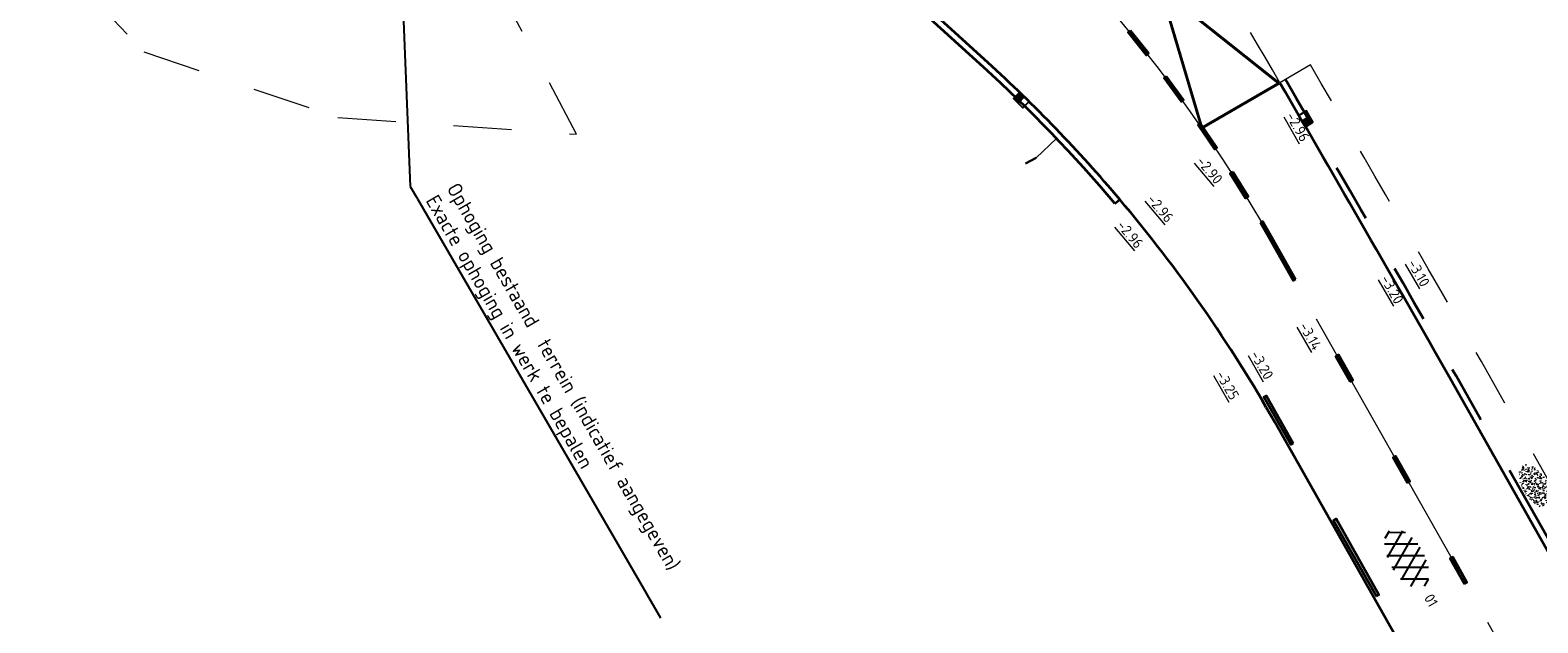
# Model space of a CAD drawing. Header units: metres. Extents: x 111691 to 117439, y 474133 to 478789.
# Tile 97 of 127: x 114199 to 114251, y 476741 to 476761. Entities that reach past the tile are written whole.
import ezdxf
from ezdxf import colors
from ezdxf.entities.mleader import LeaderData, LeaderLine
from ezdxf.enums import TextEntityAlignment as Align
from ezdxf.math import Vec2, Vec3

# ---------------------------------------------------------------- set-up
doc = ezdxf.new("R2010")
doc.units = ezdxf.units.M
for name, pattern in [('AM-AS', [16, 10, -2, 2, -2]), ('VH-RWSBAND', [24, 10, -2, 2, -2, 2, -2, 2, -2]), ('XX-HIDDEN', [4, 2, -2])]:
    doc.linetypes.add(name, pattern=pattern)
doc.layers.add('N-WE-AM-AS_WEG-G', color=10, linetype='AM-AS', lineweight=18, plot=False)
for name, color, linetype, lineweight in [('N-WE-GR-GRAS-S', 60, 'Continuous', 25), ('N-WE-KW-KUNSTWERK_KEERCONSTRUCTIE-G', 5, 'Continuous', 30), ('N-WE-RI-HWA_KOLK-S', 150, 'Continuous', 25), ('N-WE-VH-HOOGTELABEL-T18', 2, 'Continuous', 18), ('N-WE-VH-KANTOPSLUITING_TROTTOIRBAND_RWS_110 220-G', 210, 'VH-RWSBAND', 35), ('N-WE-VH-KANTOPSLUITING_VOORKANTBAND-G', 7, 'Continuous', 35), ('N-WE-VH-KANTVERHARDING-G', 1, 'Continuous', 35), ('N-WE-VH-MATERIAALGRENS-G', 7, 'XX-HIDDEN', 18), ('N-WE-VH-VERHARDING_ASFALT-S', 7, 'Continuous', 25), ('N-WE-VW-MARKERING-G', 7, 'Continuous', 35), ('N-WE-VW-MARKERING_LANGS_STREEP_GETROKKEN_010-G', 7, 'Continuous', 25), ('X-XX-AL-AANPIJLING-T25', 7, 'Continuous', 25)]:
    doc.layers.add(name, color=color, linetype=linetype, lineweight=lineweight)
for name, color, linetype in [('N-WE-VW-MARKERING_LANGS_STREEP_11_010-A', 7, 'Continuous'), ('N-WE-VW-MARKERING_LANGS_STREEP_13_010-A', 7, 'Continuous'), ('N-WE-VW-MARKERING_LANGS_STREEP_33_010-A', 7, 'Continuous')]:
    doc.layers.add(name, color=color, linetype=linetype)
doc.styles.add('NLCS-ISO', font='NLCS-ISO.ttf')
doc.styles.add('NLCS-ISO-ANNOTATIEF-T25', font='NLCS-ISO.ttf', dxfattribs={"height": 2.5})
doc.styles.add('NLCS-ISO-M200-T18', font='NLCS-ISO.ttf', dxfattribs={"height": 0.36})

# ---------------------------------------------------------------- blocks, each defined once
blk = doc.blocks.new('SVH-ASFALT-SO')
at = {"ltscale": 0.1}
for p, q in [((-1.91, 0.69), (0.95, 5.64)), ((2.75, -0.22), (-0.47, 5.37)), ((0, 0), (3.27, 5.66)), ((4.87, 0.12), (1.65, 5.7)), ((2.18, -0.23), (5.32, 5.22)), ((6.7, 0.95), (4.04, 5.55)), ((-3.36, 2.17), (-1.83, 4.83)), ((0.36, -0.07), (-2.31, 4.55)), ((4.66, 0.07), (7.07, 4.25)), ((7.83, 2.99), (7.15, 4.18)), ((-2.72, 1.26), (-3.45, 2.54))]:
    blk.add_line(p, q, dxfattribs=at)
at = {"style": 'NLCS-ISO'}
blk.add_attdef('KLEUR', text='', height=1.8, dxfattribs=at).set_placement((9.49, 2.74), align=Align.MIDDLE_LEFT)
at = {"style": 'NLCS-ISO', "flags": 1}
blk.add_attdef('FUNCTIE', text='', height=1.8, dxfattribs=at).set_placement((0.12, -3.58), align=Align.MIDDLE_CENTER)
blk = doc.blocks.new('SGR-GRAS_01-SO')
at = {"ltscale": 0.1}
for p, q in [((-1.96, -0.07), (-1.98, 0)), ((-1.93, 0.19), (-1.93, 0.24)), ((-1.89, 0.24), (-1.92, 0.25)), ((-1.67, 0.02), (-1.6, 0.04)), ((-1.6, 0.24), (-1.65, 0.29)), ((-1.53, 0.32), (-1.6, 0.35)), ((-1.45, 0.64), (-1.52, 0.66)), ((-1.52, 0.19), (-1.44, 0.19)), ((-1.47, 0.58), (-1.48, 0.65)), ((-1.43, 0.48), (-1.35, 0.5)), ((-1.36, 0.21), (-1.43, 0.23)), ((-1.42, 0.13), (-1.36, 0.17)), ((-1.38, 0.11), (-1.32, 0.16)), ((-1.37, 0.01), (-1.38, 0.08)), ((-1.33, 0.11), (-1.33, 0.19)), ((-1.3, 0.76), (-1.32, 0.77)), ((-1.28, 0.68), (-1.28, 0.76)), ((-1.17, 0.39), (-1.23, 0.43)), ((-1.17, 0.24), (-1.22, 0.29)), ((-1.15, 0.65), (-1.21, 0.7)), ((-1.11, 0.17), (-1.04, 0.19)), ((-1.03, 0.03), (-1.1, 0.07)), ((-0.94, 0.84), (-1, 0.88)), ((-0.97, 0.51), (-0.92, 0.57)), ((-0.89, 0.5), (-0.97, 0.52)), ((-0.94, 0.19), (-0.87, 0.19)), ((-0.92, 0.42), (-0.86, 0.46)), ((-0.89, 0.81), (-0.82, 0.81)), ((-0.87, 0.66), (-0.89, 0.73)), ((-0.8, 0.06), (-0.88, 0.08)), ((-0.87, 0.62), (-0.8, 0.64)), ((-0.8, 0.47), (-0.87, 0.51)), ((-0.75, 0.24), (-0.8, 0.29)), ((-0.77, 0.09), (-0.79, 0.16)), ((-0.73, 0.65), (-0.78, 0.7)), ((-0.74, 0.03), (-0.73, 0.11)), ((-0.67, 0.11), (-0.73, 0.14)), ((-0.69, 0.61), (-0.68, 0.68)), ((-0.58, 0.92), (-0.64, 0.96)), ((-0.56, 0.92), (-0.51, 0.97)), ((-0.56, 0.32), (-0.48, 0.34)), ((-0.44, 0.55), (-0.51, 0.59)), ((-0.43, 0.78), (-0.5, 0.8)), ((-0.42, 0.71), (-0.36, 0.74)), ((-0.34, 0.35), (-0.41, 0.37)), ((-0.32, 0.24), (-0.38, 0.29)), ((-0.31, 0.19), (-0.37, 0.22)), ((-0.37, 0.19), (-0.29, 0.19)), ((-0.31, 0.65), (-0.36, 0.7)), ((-0.32, 0.81), (-0.24, 0.81)), ((-0.32, 0.77), (-0.24, 0.79)), ((-0.28, 0.73), (-0.29, 0.81)), ((-0.21, 1), (-0.27, 1.03)), ((-0.24, 0.02), (-0.17, 0.04)), ((-0.18, 0.17), (-0.19, 0.24)), ((-0.08, 0.63), (-0.14, 0.67)), ((-0.14, -0.04), (-0.14, 0.03)), ((-0.09, 0.53), (-0.09, 0.6)), ((-0.08, 0.16), (-0.03, 0.21)), ((-0.07, 0.19), (0, 0.23)), ((0.06, 0.27), (-0.01, 0.3)), ((0, 0.47), (0.07, 0.49)), ((0.1, 0.24), (0.05, 0.29)), ((0.13, 0.64), (0.06, 0.66)), ((0.07, 0.99), (0.14, 1.03)), ((0.12, 0.65), (0.07, 0.7)), ((0.22, 0.2), (0.15, 0.22)), ((0.21, 0.19), (0.28, 0.19)), ((0.29, 0.71), (0.22, 0.75)), ((0.24, 0.92), (0.31, 0.94)), ((0.26, 0.81), (0.33, 0.81)), ((0.32, 0.81), (0.3, 0.89)), ((0.31, 0.17), (0.39, 0.19)), ((0.32, 0.57), (0.38, 0.62)), ((0.42, 0.34), (0.36, 0.38)), ((0.42, 0.25), (0.4, 0.32)), ((0.43, 0.48), (0.49, 0.51)), ((0.53, 0.24), (0.47, 0.29)), ((0.54, 0.65), (0.49, 0.7)), ((0.56, -0.02), (0.49, 0.02)), ((0.5, 0.45), (0.51, 0.53)), ((0.59, 0.93), (0.52, 0.94)), ((0.55, 0.62), (0.63, 0.64)), ((0.65, 0.79), (0.58, 0.83)), ((0.68, 0.49), (0.61, 0.51)), ((0.77, 0.05), (0.7, 0.07)), ((0.78, 0.42), (0.72, 0.46)), ((0.78, 0.19), (0.86, 0.19)), ((0.83, 0.81), (0.91, 0.81)), ((0.92, 0.06), (0.85, 0.09)), ((0.87, 0.31), (0.94, 0.33)), ((0.95, 0.24), (0.9, 0.29)), ((0.91, 0.89), (0.91, 0.92)), ((0.97, 0.65), (0.91, 0.7)), ((0.93, 0.76), (0.99, 0.8)), ((1.01, 0.87), (0.95, 0.91)), ((1.01, 0.33), (1, 0.4)), ((1.15, 0.78), (1.08, 0.8)), ((1.15, 0.5), (1.08, 0.54)), ((1.1, 0.38), (1.1, 0.45)), ((1.11, 0.77), (1.18, 0.79)), ((1.24, 0.34), (1.17, 0.36)), ((1.18, 0.01), (1.26, 0.03)), ((1.21, 0.21), (1.26, 0.26)), ((1.28, 0.14), (1.22, 0.17)), ((1.28, 0.25), (1.35, 0.29)), ((1.37, 0.24), (1.32, 0.29)), ((1.39, 0.65), (1.34, 0.7)), ((1.36, 0.19), (1.43, 0.19)), ((1.42, 0.46), (1.5, 0.48)), ((1.51, 0.58), (1.44, 0.62)), ((1.64, 0.21), (1.58, 0.25)), ((1.61, 0.41), (1.59, 0.48)), ((1.69, 0.3), (1.7, 0.37)), ((1.79, 0.19), (1.72, 0.21)), ((1.74, 0.16), (1.81, 0.18)), ((1.8, 0.24), (1.75, 0.29)), ((1.93, 0.19), (1.95, 0.19)), ((-1.92, -0.16), (-1.85, -0.12)), ((-1.82, -0.08), (-1.9, -0.06)), ((-1.76, -0.13), (-1.82, -0.09)), ((-1.78, -0.3), (-1.73, -0.25)), ((-1.62, -0.5), (-1.69, -0.46)), ((-1.63, -0.57), (-1.68, -0.52)), ((-1.61, -0.17), (-1.67, -0.11)), ((-1.57, -0.44), (-1.49, -0.44)), ((-1.54, -0.66), (-1.5, -0.64)), ((-1.4, -0.05), (-1.46, -0.01)), ((-1.38, -0.46), (-1.38, -0.39)), ((-1.35, -0.28), (-1.28, -0.26)), ((-1.27, -0.23), (-1.34, -0.21)), ((-1.26, -0.42), (-1.33, -0.38)), ((-1.27, -0.56), (-1.28, -0.48)), ((-1.21, -0.57), (-1.26, -0.52)), ((-1.18, -0.67), (-1.25, -0.65)), ((-1.19, -0.17), (-1.24, -0.11)), ((-1.13, -0.78), (-1.19, -0.75)), ((-1.06, -0.39), (-1, -0.35)), ((-1.04, -0.58), (-0.97, -0.57)), ((-0.99, -0.44), (-0.92, -0.44)), ((-0.9, -0.34), (-0.96, -0.3)), ((-0.9, -0.65), (-0.84, -0.6)), ((-0.84, -0.94), (-0.85, -0.93)), ((-0.78, -0.57), (-0.84, -0.52)), ((-0.76, -0.7), (-0.83, -0.67)), ((-0.76, -0.17), (-0.82, -0.11)), ((-0.8, -0.13), (-0.73, -0.11)), ((-0.71, -0.38), (-0.79, -0.36)), ((-0.79, -0.54), (-0.78, -0.46)), ((-0.72, -0.89), (-0.65, -0.87)), ((-0.71, -0.9), (-0.64, -0.86)), ((-0.62, -0.82), (-0.7, -0.8)), ((-0.67, -0.48), (-0.69, -0.4)), ((-0.53, -0.26), (-0.6, -0.22)), ((-0.58, -0.99), (-0.59, -0.97)), ((-0.57, -0.1), (-0.5, -0.06)), ((-0.49, -0.25), (-0.44, -0.19)), ((-0.48, -0.44), (-0.41, -0.42)), ((-0.4, -0.63), (-0.46, -0.59)), ((-0.38, -0.98), (-0.43, -0.93)), ((-0.42, -0.44), (-0.34, -0.44)), ((-0.36, -0.57), (-0.41, -0.52)), ((-0.34, -0.17), (-0.39, -0.11)), ((-0.26, -0.99), (-0.33, -0.95)), ((-0.25, -0.09), (-0.32, -0.07)), ((-0.17, -0.18), (-0.24, -0.14)), ((-0.16, -0.53), (-0.23, -0.51)), ((-0.21, -0.61), (-0.15, -0.58)), ((-0.19, -0.62), (-0.19, -0.54)), ((-0.17, -0.74), (-0.1, -0.72)), ((-0.07, -0.97), (-0.14, -0.95)), ((-0.04, -0.55), (-0.1, -0.51)), ((-0.08, -0.4), (-0.09, -0.32)), ((-0.01, -1.01), (0.04, -0.95)), ((0.05, -0.98), (0, -0.93)), ((0.07, -0.57), (0.01, -0.52)), ((0.02, -0.96), (0.01, -0.89)), ((0.08, -0.17), (0.03, -0.11)), ((0.1, -0.91), (0.03, -0.88)), ((0.07, -0.29), (0.14, -0.27)), ((0.19, -0.1), (0.13, -0.06)), ((0.16, -0.44), (0.23, -0.44)), ((0.17, -1.04), (0.22, -1.02)), ((0.31, -0.24), (0.24, -0.22)), ((0.33, -0.47), (0.26, -0.43)), ((0.29, -0.33), (0.35, -0.29)), ((0.4, -0.68), (0.32, -0.66)), ((0.39, -0.6), (0.45, -0.55)), ((0.39, -0.59), (0.46, -0.57)), ((0.4, -0.69), (0.41, -0.62)), ((0.46, -0.83), (0.4, -0.8)), ((0.47, -0.98), (0.42, -0.93)), ((0.49, -0.57), (0.44, -0.52)), ((0.45, -0.12), (0.46, -0.05)), ((0.51, -0.17), (0.45, -0.11)), ((0.52, -0.32), (0.5, -0.24)), ((0.62, -0.88), (0.6, -0.81)), ((0.63, -0.14), (0.7, -0.12)), ((0.69, -0.39), (0.62, -0.35)), ((0.64, -0.84), (0.71, -0.81)), ((0.7, -0.89), (0.77, -0.88)), ((0.73, -0.44), (0.81, -0.44)), ((0.82, -0.76), (0.76, -0.72)), ((0.78, -0.04), (0.85, 0)), ((0.86, -0.39), (0.79, -0.37)), ((0.8, -0.19), (0.85, -0.14)), ((0.86, -0.94), (0.84, -0.93)), ((0.91, -0.57), (0.86, -0.52)), ((0.93, -0.17), (0.88, -0.11)), ((0.95, -0.83), (0.88, -0.81)), ((0.94, -0.44), (1.01, -0.42)), ((1.05, -0.31), (0.99, -0.27)), ((1, -0.77), (1, -0.7)), ((1.05, -0.2), (1.05, -0.12)), ((1.11, -0.24), (1.1, -0.16)), ((1.19, -0.68), (1.12, -0.64)), ((1.14, -0.56), (1.21, -0.52)), ((1.21, -0.8), (1.2, -0.73)), ((1.33, -0.1), (1.26, -0.08)), ((1.26, -0.75), (1.33, -0.73)), ((1.34, -0.57), (1.29, -0.52)), ((1.36, -0.17), (1.3, -0.11)), ((1.31, -0.44), (1.38, -0.44)), ((1.42, -0.23), (1.35, -0.19)), ((1.42, -0.54), (1.35, -0.52)), ((1.55, -0.6), (1.49, -0.56)), ((1.5, -0.29), (1.57, -0.27)), ((1.64, -0.27), (1.65, -0.2)), ((1.64, -0.27), (1.7, -0.23)), ((1.68, -0.55), (1.74, -0.5)), ((1.71, -0.16), (1.69, -0.09)), ((1.78, -0.15), (1.71, -0.11)), ((1.71, -0.52), (1.71, -0.52)), ((1.78, -0.17), (1.73, -0.11)), ((1.88, -0.25), (1.81, -0.23))]:
    blk.add_line(p, q, dxfattribs=at)
at = {"ltscale": 0.1, "style": 'NLCS-ISO'}
blk.add_attdef('TYPE', text='', height=0.5, dxfattribs=at).set_placement((3.47, -0.02), align=Align.MIDDLE_CENTER)
blk = doc.blocks.new('_DotSmall')
at = {"color": 0, "linetype": 'ByBlock', "const_width": 0.5}
blk.add_lwpolyline([(-0.0625, 0, 1), (0.0625, 0, 1)], format="xyb", close=True, dxfattribs=at)
blk = doc.blocks.new('N-SRI-KOLK_RWS-SO')
at = {"ltscale": 0.1}
blk.add_hatch(color=256, dxfattribs=at).paths.add_polyline_path([(0, 0), (1.125, 0), (1.125, 1.5), (0, 1.5)])
blk.add_line((0, 0), (0, 1.5), dxfattribs=at)
at = {"flags": 128}
blk.add_lwpolyline([(-1.125, 0), (1.125, 0), (1.125, 1.5), (-1.125, 1.5)], close=True, dxfattribs=at)
at = {"ltscale": 0.1, "flags": 128}
blk.add_lwpolyline([(0, 0), (1.125, 0), (1.125, 1.5), (0, 1.5)], close=True, dxfattribs=at)

msp = doc.modelspace()

# ---------------------------------------------------------------- hatches: boundary and pattern name
at = {"layer": 'N-WE-VW-MARKERING_LANGS_STREEP_11_010-A'}
h = msp.add_hatch(color=256, dxfattribs=at)
h.dxf.hatch_style = 1
h.paths.add_polyline_path([(114237.17, 476761.353), (114237.093, 476761.29), (114237.719, 476760.511), (114237.797, 476760.573)])
h = msp.add_hatch(color=256, dxfattribs=at)
h.dxf.hatch_style = 1
h.paths.add_polyline_path([(114238.409, 476759.78), (114238.329, 476759.721), (114238.924, 476758.917), (114239.004, 476758.976)])
h = msp.add_hatch(color=256, dxfattribs=at)
h.dxf.hatch_style = 1
h.paths.add_polyline_path([(114239.584, 476758.159), (114239.501, 476758.103), (114240.064, 476757.276), (114240.146, 476757.332)])
h = msp.add_hatch(color=256, dxfattribs=at)
h.dxf.hatch_style = 1
h.paths.add_polyline_path([(114240.693, 476756.493), (114240.608, 476756.44), (114241.137, 476755.591), (114241.222, 476755.644)])
h = msp.add_hatch(color=256, dxfattribs=at)
h.dxf.hatch_style = 1
h.paths.add_polyline_path([(114241.648, 476754.733), (114241.734, 476754.784), (114242.057, 476754.222), (114241.971, 476754.171)])
at = {"layer": 'N-WE-VW-MARKERING_LANGS_STREEP_13_010-A'}
h = msp.add_hatch(color=256, dxfattribs=at)
h.dxf.hatch_style = 1
h.paths.add_polyline_path([(114242.86, 476752.8), (114242.773, 476752.751), (114241.97, 476754.172), (114242.057, 476754.221)])
h = msp.add_hatch(color=256, dxfattribs=at)
h.dxf.hatch_style = 1
h.paths.add_polyline_path([(114244.74, 476749.269), (114244.827, 476749.318), (114244.335, 476750.188), (114244.248, 476750.139)])
h = msp.add_hatch(color=256, dxfattribs=at)
h.dxf.hatch_style = 1
h.paths.add_polyline_path([(114246.708, 476745.786), (114246.795, 476745.835), (114246.303, 476746.706), (114246.216, 476746.657)])
h = msp.add_hatch(color=256, dxfattribs=at)
h.dxf.hatch_style = 1
h.paths.add_polyline_path([(114248.675, 476742.303), (114248.762, 476742.352), (114248.27, 476743.223), (114248.183, 476743.174)])
at = {"layer": 'N-WE-VW-MARKERING_LANGS_STREEP_33_010-A'}
h = msp.add_hatch(color=256, dxfattribs=at)
h.dxf.hatch_style = 1
h.paths.add_polyline_path([(114242.777, 476747.153), (114242.69, 476747.104), (114241.771, 476748.73), (114241.858, 476748.779)])
h = msp.add_hatch(color=256, dxfattribs=at)
h.dxf.hatch_style = 1
h.paths.add_polyline_path([(114245.641, 476741.88), (114245.728, 476741.929), (114244.252, 476744.541), (114244.165, 476744.492)])

# ---------------------------------------------------------------- linework, layer by layer
at = {"layer": 'N-WE-AM-AS_WEG-G'}
msp.add_lwpolyline([(114395.573, 476483.322), (114354.899, 476555.187), (114299.71, 476652.375), (114264.239, 476714.855), (114242.014, 476754.196, 0.05177), (114236.033, 476762.614), (114226.853, 476773.057)], format="xyb", dxfattribs=at)
at = {"layer": 'N-WE-KW-KUNSTWERK_KEERCONSTRUCTIE-G'}
msp.add_line((114233.562, 476756.776), (114233.925, 476756.98), dxfattribs=at)
at = {"layer": 'N-WE-VH-KANTOPSLUITING_TROTTOIRBAND_RWS_110 220-G', "flags": 128}
for points in [[(114236.636, 476755.401, 0.032799), (114232.108, 476760.098), (114224.229, 476767.265, -0.027877), (114222.65, 476768.872), (114220.89, 476770.874)], [(114300.535, 476657.444), (114292.257, 476672.024, -0.199422), (114292.231, 476672.238), (114293.065, 476675.237, 0.199422), (114292.997, 476675.785), (114292.708, 476676.294), (114287.074, 476686.218, 0.198403), (114286.641, 476686.556), (114283.626, 476687.394, -0.198403), (114283.457, 476687.526), (114267.041, 476716.442), (114265.17, 476719.754, -0.198879), (114265.144, 476719.967), (114265.98, 476722.975, 0.198885), (114265.913, 476723.522), (114260.01, 476733.97, 0.19894), (114259.576, 476734.309), (114256.569, 476735.145, -0.198945), (114256.4, 476735.277), (114248.386, 476749.463, 0.002233), (114242.508, 476759.671, 0.002233)]]:
    msp.add_lwpolyline(points, format="xyb", dxfattribs=at)
at = {"layer": 'N-WE-VH-KANTOPSLUITING_TROTTOIRBAND_RWS_110 220-G'}
msp.add_lwpolyline([(114236.636, 476755.401), (114236.804, 476755.543)], dxfattribs=at)
at = {"layer": 'N-WE-VH-KANTOPSLUITING_VOORKANTBAND-G', "flags": 128}
for points in [[(114236.807, 476755.539, 0.032826), (114232.256, 476760.26), (114224.377, 476767.428, -0.027877), (114222.815, 476769.017), (114220.773, 476771.34)], [(114300.344, 476657.335), (114292.066, 476671.916, -0.199422), (114292.019, 476672.297), (114292.853, 476675.296, 0.199422), (114292.806, 476675.677), (114292.517, 476676.185), (114286.883, 476686.11, 0.198403), (114286.582, 476686.344), (114283.567, 476687.182, -0.198403), (114283.266, 476687.417), (114266.85, 476716.333), (114264.978, 476719.646, -0.198879), (114264.932, 476720.026), (114265.768, 476723.034, 0.198885), (114265.721, 476723.414), (114259.819, 476733.862, 0.19894), (114259.517, 476734.097), (114256.51, 476734.933, -0.198945), (114256.209, 476735.169), (114248.195, 476749.354, 0.002233), (114242.317, 476759.561, 0.002233)]]:
    msp.add_lwpolyline(points, format="xyb", dxfattribs=at)
at = {"layer": 'N-WE-VH-KANTVERHARDING-G'}
msp.add_lwpolyline([(114242.142, 476747.87, 0.046813), (114236.807, 476755.539, 0.046813)], format="xyb", dxfattribs=at)
msp.add_lwpolyline([(114392.962, 476481.844), (114352.289, 476553.708), (114297.101, 476650.894), (114261.629, 476713.377), (114242.142, 476747.87)], dxfattribs=at)
at = {"layer": 'N-WE-VH-MATERIAALGRENS-G', "flags": 128}
for points in [[(114242.317, 476759.561, 0.00154), (114238.211, 476766.569, 0.019353), (114236.142, 476769.838, 0.019353)], [(114263.572, 476729.699), (114260.881, 476734.462, 0.19894), (114259.844, 476735.273), (114257.124, 476736.028), (114249.256, 476749.957, 0.002234), (114243.372, 476760.174)]]:
    msp.add_lwpolyline(points, format="xyb", dxfattribs=at)
msp.add_lwpolyline([(114243.372, 476760.174), (114242.318, 476759.56)], dxfattribs=at)
at = {"layer": 'N-WE-VH-MATERIAALGRENS-G'}
msp.add_lwpolyline([(114233.925, 476756.98), (114234.621, 476757.644)], dxfattribs=at)
at = {"layer": 'N-WE-VW-MARKERING-G'}
for points in [[(114237.17, 476761.353), (114237.093, 476761.29), (114237.719, 476760.511), (114237.797, 476760.573)], [(114238.409, 476759.78), (114238.329, 476759.721), (114238.924, 476758.917), (114239.004, 476758.976)], [(114239.584, 476758.159), (114239.501, 476758.103), (114240.064, 476757.276), (114240.146, 476757.332)], [(114240.693, 476756.493), (114240.608, 476756.44), (114241.137, 476755.591), (114241.222, 476755.644)], [(114241.648, 476754.733), (114241.734, 476754.784), (114242.057, 476754.222), (114241.971, 476754.171)], [(114242.86, 476752.8), (114242.773, 476752.751), (114241.97, 476754.172), (114242.057, 476754.221)], [(114244.74, 476749.269), (114244.827, 476749.318), (114244.335, 476750.188), (114244.248, 476750.139)], [(114242.777, 476747.153), (114242.69, 476747.104), (114241.771, 476748.73), (114241.858, 476748.779)], [(114246.708, 476745.786), (114246.795, 476745.835), (114246.303, 476746.706), (114246.216, 476746.657)], [(114245.641, 476741.88), (114245.728, 476741.929), (114244.252, 476744.541), (114244.165, 476744.492)], [(114248.675, 476742.303), (114248.762, 476742.352), (114248.27, 476743.223), (114248.183, 476743.174)]]:
    msp.add_lwpolyline(points, close=True, dxfattribs=at)
at = {"layer": 'N-WE-VW-MARKERING_LANGS_STREEP_GETROKKEN_010-G', "const_width": 0.1, "flags": 128}
for points in [[(114236.102, 476769.896), (114239.631, 476758.003)], [(114242.286, 476759.542), (114232.481, 476767.329)], [(114242.286, 476759.542), (114239.631, 476758.003)]]:
    msp.add_lwpolyline(points, dxfattribs=at)

# ---------------------------------------------------------------- block references
at = {"layer": 'N-WE-GR-GRAS-S', "xscale": 0.4, "yscale": 0.4, "zscale": 0.4, "rotation": 300.1117835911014}
msp.add_blockref('SGR-GRAS_01-SO', (114251.102, 476745.687), dxfattribs=at)
at = {"layer": 'N-WE-RI-HWA_KOLK-S', "xscale": 0.2, "yscale": 0.2, "zscale": 0.2}
for p, rotation in [((114233.517, 476759.072), 135.8601992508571), ((114243.084, 476758.242), 300.1206162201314)]:
    msp.add_blockref('N-SRI-KOLK_RWS-SO', p, dxfattribs=dict(at, rotation=rotation))
at = {"layer": 'N-WE-VH-VERHARDING_ASFALT-S', "xscale": 0.2, "yscale": 0.2, "zscale": 0.2, "rotation": 300.1117835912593}
msp.add_blockref('SVH-ASFALT-SO', (114245.996, 476743.28), dxfattribs=at).add_auto_attribs({'KLEUR': '01'})

# ---------------------------------------------------------------- texts
at = {"layer": 'N-WE-VH-HOOGTELABEL-T18', "style": 'NLCS-ISO-M200-T18'}
for s, rotation, p in [('%%U-2.96', 299.7212, (114242.516, 476758.42)), ('%%U-2.90', 310.0779, (114239.423, 476756.842)), ('%%U-2.96', 310.0779, (114237.725, 476755.528)), ('%%U-2.96', 310.0779, (114236.68, 476754.636)), ('%%U-3.10', 299.7212, (114246.701, 476753.349)), ('%%U-3.20', 299.7212, (114245.77, 476752.809)), ('%%U-3.14', 299.7212, (114242.965, 476751.183)), ('%%U-3.20', 299.7212, (114241.286, 476750.209)), ('%%U-3.25', 299.7212, (114240.098, 476749.52))]:
    msp.add_text(s, height=0.36, rotation=rotation, dxfattribs=at).set_placement(p)

# ---------------------------------------------------------------- next in the draw order: leaders
at = {"layer": 'X-XX-AL-AANPIJLING-T25'}
ml = msp.add_multileader_mtext('Standard', dxfattribs=at)
ml.set_content('Ophoging bestaand  terrein (indicatief aangegeven)\\PExacte ophoging in werk te bepalen', color=256, style='NLCS-ISO-ANNOTATIEF-T25')
ml.set_leader_properties(color=256, linetype='ByLayer', lineweight=-1)
ml.set_arrow_properties(name='DOTSMALL')
ml.build(insert=Vec2(0, 0))
ml.multileader.update_dxf_attribs({"text_left_attachment_type": 5, "text_right_attachment_type": 5, "dogleg_length": 2.5, "arrow_head_size": 0.5, "scale": 0.2})
ctx = ml.context
ctx.base_point, ctx.scale, ctx.char_height, ctx.arrow_head_size, ctx.landing_gap_size, ctx.plane_origin, ctx.plane_x_axis, ctx.plane_y_axis = Vec3(114212.623, 476755.561), 0.2, 0.5, 0.5, 0.18, Vec3(114227.393, 476754.18), Vec3(0.501689, -0.865048), Vec3(0.865048, 0.501689)
ctx.left_attachment, ctx.right_attachment = 5, 5
notes = []
notes.append((ctx, [(0, (1, 1, 0), (114212.372, 476755.993), (0.501689, -0.865048), 0.5, [(0, [(114212.068, 476763.291)], 0, [])])]))
ctx.mtext.insert, ctx.mtext.text_direction, ctx.mtext.rotation, ctx.mtext.flow_direction = Vec3(114214.04, 476756.174), Vec3(0.501689, -0.865048), 5.237939, 5
ctx.mtext.has_bg_fill, ctx.mtext.bg_color, ctx.mtext.bg_scale_factor, ctx.mtext.bg_transparency, ctx.mtext.use_window_bg_color = 1, -1027028792, 1.5, 0, 1
for ctx, leaders in notes:
    for number, flags, end, landing, length, lines in leaders:
        leader = LeaderData()
        leader.index, (leader.has_last_leader_line, leader.has_dogleg_vector, leader.attachment_direction) = number, flags
        leader.last_leader_point, leader.dogleg_vector, leader.dogleg_length = Vec3(end), Vec3(landing), length
        for number, points, colour, breaks in lines:
            line = LeaderLine()
            line.index, line.vertices, line.color, line.breaks = number, Vec3.list(points), colors.encode_raw_color(colour), breaks
            leader.lines.append(line)
        ctx.leaders.append(leader)

# ---------------------------------------------------------------- next in the draw order: linework, layer by layer
at = {"layer": 'N-WE-VH-MATERIAALGRENS-G'}
msp.add_lwpolyline([(114193.002, 476771.403), (114203.195, 476760.621), (114209.874, 476758.368), (114218.1, 476757.788), (114213.552, 476766.35)], dxfattribs=at)

doc.saveas('drawing.dxf')
